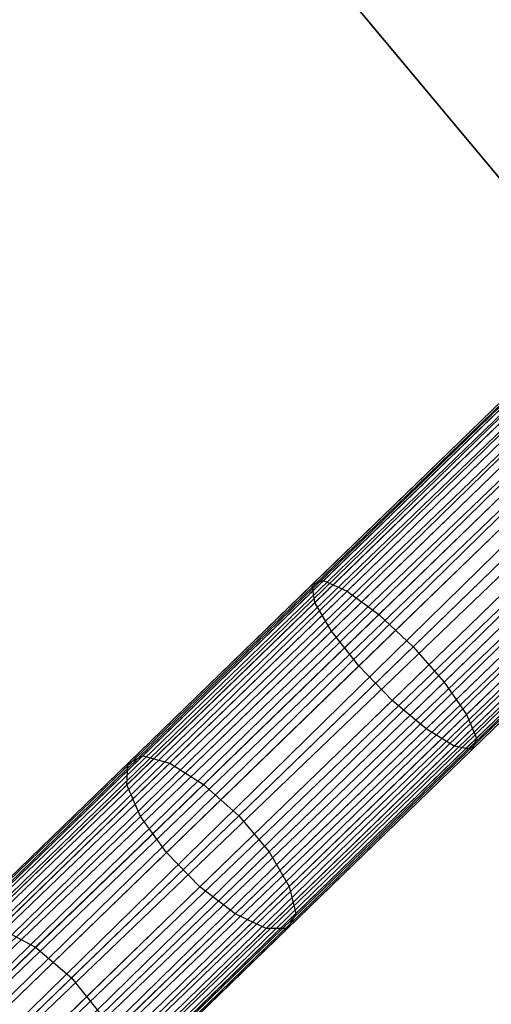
# Model space of a CAD drawing. Extents: x -102 to 102, y -101 to 102.
# Tile 32 of 256: x -51.35 to -47.26, y -49.63 to -41.1. Entities that reach past the tile are written whole.
import ezdxf

# ---------------------------------------------------------------- set-up
doc = ezdxf.new("R2010")
doc.units = 0
doc.header["$LTSCALE"] = 25.4
doc.layers.get('0').update_dxf_attribs({"linetype": 'CONTINUOUS'})

# ---------------------------------------------------------------- blocks, each defined once
blk = doc.blocks.new('NL2500011659_STL')
at = {"color": 0}
for p, q in [((-58.5642, -55.445, -7.3955), (-31.728, -29.4228, -7.6045)), ((-31.728, -29.4228, -7.3955), (-58.5642, -55.445, -7.3955)), ((-58.5642, -55.445, -7.3955), (-31.728, -29.4228, -7.6045)), ((-31.728, -29.4228, -7.3955), (-58.5642, -55.445, -7.3955)), ((-31.6977, -29.454, -7.191), (-58.5642, -55.445, -7.3955)), ((-31.6977, -29.454, -7.191), (-58.5642, -55.445, -7.3955)), ((-31.728, -29.4228, -7.6045), (-58.534, -55.4762, -7.809)), ((-31.728, -29.4228, -7.6045), (-58.534, -55.4762, -7.809)), ((-31.6977, -29.454, -7.809), (-58.534, -55.4762, -7.809)), ((-31.6977, -29.454, -7.809), (-58.534, -55.4762, -7.809)), ((-58.4748, -55.5372, -7), (-31.6977, -29.454, -7.191)), ((-58.4748, -55.5372, -7), (-31.6977, -29.454, -7.191)), ((-58.534, -55.4762, -7.809), (-31.6385, -29.515, -8)), ((-58.534, -55.4762, -7.809), (-31.6385, -29.515, -8)), ((-31.6385, -29.515, -7), (-58.4748, -55.5372, -7)), ((-31.6385, -29.515, -7), (-58.4748, -55.5372, -7)), ((-31.6385, -29.515, -8), (-58.3892, -55.6254, -8.1691)), ((-31.6385, -29.515, -8), (-58.3892, -55.6254, -8.1691)), ((-31.553, -29.6033, -6.8309), (-58.4748, -55.5372, -7)), ((-31.553, -29.6033, -6.8309), (-58.4748, -55.5372, -7)), ((-31.553, -29.6033, -8.1691), (-58.3892, -55.6254, -8.1691)), ((-31.553, -29.6033, -8.1691), (-58.3892, -55.6254, -8.1691)), ((-58.2811, -55.737, -6.691), (-31.553, -29.6033, -6.8309)), ((-58.2811, -55.737, -6.691), (-31.553, -29.6033, -6.8309)), ((-58.3892, -55.6254, -8.1691), (-31.4448, -29.7148, -8.309)), ((-58.3892, -55.6254, -8.1691), (-31.4448, -29.7148, -8.309)), ((-31.4448, -29.7148, -6.691), (-58.2811, -55.737, -6.691)), ((-31.4448, -29.7148, -6.691), (-58.2811, -55.737, -6.691)), ((-31.4448, -29.7148, -8.309), (-58.155, -55.8669, -8.4135)), ((-31.4448, -29.7148, -8.309), (-58.155, -55.8669, -8.4135)), ((-31.3188, -29.8448, -6.5865), (-58.2811, -55.737, -6.691)), ((-31.3188, -29.8448, -6.5865), (-58.2811, -55.737, -6.691)), ((-31.3188, -29.8448, -8.4135), (-58.155, -55.8669, -8.4135)), ((-31.3188, -29.8448, -8.4135), (-58.155, -55.8669, -8.4135)), ((-58.0166, -56.0097, -6.5218), (-31.3188, -29.8448, -6.5865)), ((-58.0166, -56.0097, -6.5218), (-31.3188, -29.8448, -6.5865)), ((-58.155, -55.8669, -8.4135), (-31.1804, -29.9875, -8.4782)), ((-58.155, -55.8669, -8.4135), (-31.1804, -29.9875, -8.4782)), ((-31.1804, -29.9875, -6.5218), (-58.0166, -56.0097, -6.5218)), ((-31.1804, -29.9875, -6.5218), (-58.0166, -56.0097, -6.5218)), ((-31.1804, -29.9875, -8.4782), (-57.8719, -56.1589, -8.5)), ((-31.1804, -29.9875, -8.4782), (-57.8719, -56.1589, -8.5)), ((-31.0356, -30.1368, -6.5), (-57.8719, -56.1589, -6.5)), ((-31.0356, -30.1368, -6.5), (-57.8719, -56.1589, -6.5)), ((-31.0356, -30.1368, -8.5), (-57.8719, -56.1589, -8.5)), ((-31.0356, -30.1368, -8.5), (-57.8719, -56.1589, -8.5)), ((-30.8909, -30.286, -8.4782), (-57.8719, -56.1589, -8.5)), ((-30.8909, -30.286, -8.4782), (-57.8719, -56.1589, -8.5)), ((-30.8909, -30.286, -6.5218), (-57.7272, -56.3082, -6.5218)), ((-30.8909, -30.286, -6.5218), (-57.7272, -56.3082, -6.5218)), ((-30.8909, -30.286, -8.4782), (-57.5887, -56.4509, -8.4135)), ((-30.8909, -30.286, -8.4782), (-57.5887, -56.4509, -8.4135)), ((-30.7525, -30.4288, -6.5865), (-57.7272, -56.3082, -6.5218)), ((-30.7525, -30.4288, -6.5865), (-57.7272, -56.3082, -6.5218)), ((-30.7525, -30.4288, -8.4135), (-57.5887, -56.4509, -8.4135)), ((-30.7525, -30.4288, -8.4135), (-57.5887, -56.4509, -8.4135)), ((-57.4627, -56.5809, -6.691), (-30.7525, -30.4288, -6.5865)), ((-57.4627, -56.5809, -6.691), (-30.7525, -30.4288, -6.5865)), ((-57.5887, -56.4509, -8.4135), (-30.6265, -30.5588, -8.309)), ((-57.5887, -56.4509, -8.4135), (-30.6265, -30.5588, -8.309)), ((-30.6265, -30.5588, -6.691), (-57.4627, -56.5809, -6.691)), ((-30.6265, -30.5588, -6.691), (-57.4627, -56.5809, -6.691)), ((-30.6265, -30.5588, -8.309), (-57.3546, -56.6924, -8.1691)), ((-30.6265, -30.5588, -8.309), (-57.3546, -56.6924, -8.1691)), ((-30.5183, -30.6703, -6.8309), (-57.4627, -56.5809, -6.691)), ((-30.5183, -30.6703, -6.8309), (-57.4627, -56.5809, -6.691)), ((-30.5183, -30.6703, -8.1691), (-57.3546, -56.6924, -8.1691)), ((-30.5183, -30.6703, -8.1691), (-57.3546, -56.6924, -8.1691)), ((-57.269, -56.7807, -7), (-30.5183, -30.6703, -6.8309)), ((-57.269, -56.7807, -7), (-30.5183, -30.6703, -6.8309)), ((-57.3546, -56.6924, -8.1691), (-30.4328, -30.7585, -8)), ((-57.3546, -56.6924, -8.1691), (-30.4328, -30.7585, -8)), ((-30.4328, -30.7585, -7), (-57.269, -56.7807, -7)), ((-30.4328, -30.7585, -7), (-57.269, -56.7807, -7)), ((-30.4328, -30.7585, -8), (-57.2098, -56.8417, -7.809)), ((-30.4328, -30.7585, -8), (-57.2098, -56.8417, -7.809)), ((-30.3736, -30.8195, -7.191), (-57.269, -56.7807, -7)), ((-30.3736, -30.8195, -7.191), (-57.269, -56.7807, -7)), ((-30.3736, -30.8195, -7.809), (-57.2098, -56.8417, -7.809)), ((-30.3736, -30.8195, -7.809), (-57.2098, -56.8417, -7.809)), ((-57.2098, -56.8417, -7.809), (-30.3433, -30.8507, -7.6045)), ((-57.2098, -56.8417, -7.809), (-30.3433, -30.8507, -7.6045)), ((-57.1796, -56.8729, -7.3955), (-30.3736, -30.8195, -7.191)), ((-57.1796, -56.8729, -7.3955), (-30.3736, -30.8195, -7.191)), ((-30.3433, -30.8507, -7.3955), (-57.1796, -56.8729, -7.3955)), ((-30.3433, -30.8507, -7.6045), (-57.1796, -56.8729, -7.3955)), ((-30.3433, -30.8507, -7.6045), (-57.1796, -56.8729, -7.3955)), ((-30.3433, -30.8507, -7.3955), (-57.1796, -56.8729, -7.3955)), ((-50.2051, -38.8667, -308.5), (-47.1606, -42.5111, -308.5)), ((-47.1606, -42.5111, -318), (-50.2051, -38.8667, -318)), ((-50.2051, -38.8667, -308.5), (-47.1606, -42.5111, -308.5)), ((-47.1606, -42.5111, -318), (-50.2051, -38.8667, -318)), ((-48.8153, -45.9918, -307.0709), (-47.1746, -44.4009, -307.4707)), ((-48.8153, -45.9918, -307.0709), (-47.1746, -44.4009, -307.4707)), ((-48.7171, -45.9571, -306.6683), (-47.1102, -44.3989, -307.0599)), ((-48.7171, -45.9571, -306.6683), (-47.1102, -44.3989, -307.0599)), ((-48.7908, -46.147, -307.4558), (-47.1179, -44.5249, -307.8635)), ((-48.7908, -46.147, -307.4558), (-47.1179, -44.5249, -307.8635)), ((-48.5132, -46.049, -306.3177), (-46.9357, -44.5193, -306.7021)), ((-48.5132, -46.049, -306.3177), (-46.9357, -44.5193, -306.7021)), ((-48.2388, -46.2515, -306.0798), (-46.6813, -44.7412, -306.4594)), ((-48.2388, -46.2515, -306.0798), (-46.6813, -44.7412, -306.4594)), ((-48.6479, -46.396, -307.7567), (-46.9498, -44.7494, -308.1705)), ((-48.6479, -46.396, -307.7567), (-46.9498, -44.7494, -308.1705)), ((-48.4112, -46.6957, -307.9213), (-46.6993, -45.0357, -308.3385)), ((-48.4112, -46.6957, -307.9213), (-46.6993, -45.0357, -308.3385)), ((-46.391, -45.0263, -306.3735), (-47.9415, -46.5298, -305.9957)), ((-46.391, -45.0263, -306.3735), (-47.9415, -46.5298, -305.9957)), ((-48.1218, -46.9942, -307.9213), (-46.4098, -45.3342, -308.3385)), ((-48.1218, -46.9942, -307.9213), (-46.4098, -45.3342, -308.3385)), ((-47.6725, -46.8355, -306.0798), (-46.115, -45.3252, -306.4594)), ((-47.6725, -46.8355, -306.0798), (-46.115, -45.3252, -306.4594)), ((-47.8295, -47.24, -307.7567), (-46.1314, -45.5933, -308.1705)), ((-47.8295, -47.24, -307.7567), (-46.1314, -45.5933, -308.1705)), ((-47.4785, -47.116, -306.3177), (-45.901, -45.5863, -306.7021)), ((-47.4785, -47.116, -306.3177), (-45.901, -45.5863, -306.7021)), ((-47.5851, -47.3905, -307.4558), (-45.9122, -45.7683, -307.8635)), ((-47.5851, -47.3905, -307.4558), (-45.9122, -45.7683, -307.8635)), ((-47.3929, -47.3226, -306.6683), (-45.7861, -45.7645, -307.0599)), ((-47.3929, -47.3226, -306.6683), (-45.7861, -45.7645, -307.0599)), ((-47.4306, -47.4197, -307.0709), (-45.79, -45.8289, -307.4707)), ((-47.4306, -47.4197, -307.0709), (-45.79, -45.8289, -307.4707)), ((-50.4119, -47.54, -306.4105), (-48.8153, -45.9918, -307.0709)), ((-50.4119, -47.54, -306.4105), (-48.8153, -45.9918, -307.0709)), ((-50.2809, -47.4734, -306.0215), (-48.7171, -45.9571, -306.6683)), ((-50.2809, -47.4734, -306.0215), (-48.7171, -45.9571, -306.6683)), ((-48.8153, -45.9918, -307.0709), (-48.7171, -45.9571, -306.6683)), ((-48.8153, -45.9918, -307.0709), (-48.7171, -45.9571, -306.6683)), ((-48.7908, -46.147, -307.4558), (-48.8153, -45.9918, -307.0709)), ((-48.7908, -46.147, -307.4558), (-48.8153, -45.9918, -307.0709)), ((-48.7171, -45.9571, -306.6683), (-48.5132, -46.049, -306.3177)), ((-48.7171, -45.9571, -306.6683), (-48.5132, -46.049, -306.3177)), ((-50.0484, -47.5376, -305.6828), (-48.5132, -46.049, -306.3177)), ((-50.0484, -47.5376, -305.6828), (-48.5132, -46.049, -306.3177)), ((-48.5132, -46.049, -306.3177), (-48.2388, -46.2515, -306.0798)), ((-48.5132, -46.049, -306.3177), (-48.2388, -46.2515, -306.0798)), ((-50.4188, -47.7257, -306.7825), (-48.7908, -46.147, -307.4558)), ((-50.4188, -47.7257, -306.7825), (-48.7908, -46.147, -307.4558)), ((-48.6479, -46.396, -307.7567), (-48.7908, -46.147, -307.4558)), ((-48.6479, -46.396, -307.7567), (-48.7908, -46.147, -307.4558)), ((-49.7546, -47.7213, -305.4529), (-48.2388, -46.2515, -306.0798)), ((-49.7546, -47.7213, -305.4529), (-48.2388, -46.2515, -306.0798)), ((-48.2388, -46.2515, -306.0798), (-47.9415, -46.5298, -305.9957)), ((-48.2388, -46.2515, -306.0798), (-47.9415, -46.5298, -305.9957)), ((-50.3005, -47.9985, -307.0731), (-48.6479, -46.396, -307.7567)), ((-50.3005, -47.9985, -307.0731), (-48.6479, -46.396, -307.7567)), ((-48.4112, -46.6957, -307.9213), (-48.6479, -46.396, -307.7567)), ((-48.4112, -46.6957, -307.9213), (-48.6479, -46.396, -307.7567)), ((-47.9415, -46.5298, -305.9957), (-49.4504, -47.9929, -305.3716)), ((-47.9415, -46.5298, -305.9957), (-49.4504, -47.9929, -305.3716)), ((-47.9415, -46.5298, -305.9957), (-47.6725, -46.8355, -306.0798)), ((-47.9415, -46.5298, -305.9957), (-47.6725, -46.8355, -306.0798)), ((-50.0773, -48.3111, -307.2322), (-48.4112, -46.6957, -307.9213)), ((-50.0773, -48.3111, -307.2322), (-48.4112, -46.6957, -307.9213)), ((-48.1218, -46.9942, -307.9213), (-48.4112, -46.6957, -307.9213)), ((-48.1218, -46.9942, -307.9213), (-48.4112, -46.6957, -307.9213)), ((-49.1883, -48.3053, -305.4529), (-47.6725, -46.8355, -306.0798)), ((-49.1883, -48.3053, -305.4529), (-47.6725, -46.8355, -306.0798)), ((-47.6725, -46.8355, -306.0798), (-47.4785, -47.116, -306.3177)), ((-47.6725, -46.8355, -306.0798), (-47.4785, -47.116, -306.3177)), ((-49.7878, -48.6097, -307.2322), (-48.1218, -46.9942, -307.9213)), ((-49.7878, -48.6097, -307.2322), (-48.1218, -46.9942, -307.9213)), ((-47.8295, -47.24, -307.7567), (-48.1218, -46.9942, -307.9213)), ((-47.8295, -47.24, -307.7567), (-48.1218, -46.9942, -307.9213)), ((-49.0137, -48.6046, -305.6828), (-47.4785, -47.116, -306.3177)), ((-49.0137, -48.6046, -305.6828), (-47.4785, -47.116, -306.3177)), ((-47.4785, -47.116, -306.3177), (-47.3929, -47.3226, -306.6683)), ((-47.4785, -47.116, -306.3177), (-47.3929, -47.3226, -306.6683)), ((-49.4821, -48.8424, -307.0731), (-47.8295, -47.24, -307.7567)), ((-49.4821, -48.8424, -307.0731), (-47.8295, -47.24, -307.7567)), ((-47.5851, -47.3905, -307.4558), (-47.8295, -47.24, -307.7567)), ((-47.5851, -47.3905, -307.4558), (-47.8295, -47.24, -307.7567)), ((-48.9567, -48.839, -306.0215), (-47.3929, -47.3226, -306.6683)), ((-48.9567, -48.839, -306.0215), (-47.3929, -47.3226, -306.6683)), ((-47.3929, -47.3226, -306.6683), (-47.4306, -47.4197, -307.0709)), ((-47.3929, -47.3226, -306.6683), (-47.4306, -47.4197, -307.0709)), ((-49.2131, -48.9691, -306.7825), (-47.5851, -47.3905, -307.4558)), ((-49.2131, -48.9691, -306.7825), (-47.5851, -47.3905, -307.4558)), ((-49.0273, -48.9679, -306.4105), (-47.4306, -47.4197, -307.0709)), ((-49.0273, -48.9679, -306.4105), (-47.4306, -47.4197, -307.0709)), ((-47.4306, -47.4197, -307.0709), (-47.5851, -47.3905, -307.4558)), ((-47.4306, -47.4197, -307.0709), (-47.5851, -47.3905, -307.4558)), ((-51.9433, -49.0249, -305.4983), (-50.4119, -47.54, -306.4105)), ((-51.9433, -49.0249, -305.4983), (-50.4119, -47.54, -306.4105)), ((-51.7808, -48.9278, -305.128), (-50.2809, -47.4734, -306.0215)), ((-51.7808, -48.9278, -305.128), (-50.2809, -47.4734, -306.0215)), ((-51.5208, -48.9654, -304.8056), (-50.0484, -47.5376, -305.6828)), ((-51.5208, -48.9654, -304.8056), (-50.0484, -47.5376, -305.6828)), ((-50.4188, -47.7257, -306.7825), (-50.4119, -47.54, -306.4105)), ((-50.4188, -47.7257, -306.7825), (-50.4119, -47.54, -306.4105)), ((-50.4119, -47.54, -306.4105), (-50.2809, -47.4734, -306.0215)), ((-50.4119, -47.54, -306.4105), (-50.2809, -47.4734, -306.0215)), ((-50.2809, -47.4734, -306.0215), (-50.0484, -47.5376, -305.6828)), ((-50.2809, -47.4734, -306.0215), (-50.0484, -47.5376, -305.6828)), ((-50.0484, -47.5376, -305.6828), (-49.7546, -47.7213, -305.4529)), ((-50.0484, -47.5376, -305.6828), (-49.7546, -47.7213, -305.4529)), ((-51.9804, -49.2398, -305.8523), (-50.4188, -47.7257, -306.7825)), ((-51.9804, -49.2398, -305.8523), (-50.4188, -47.7257, -306.7825)), ((-51.2084, -49.1311, -304.5868), (-49.7546, -47.7213, -305.4529)), ((-51.2084, -49.1311, -304.5868), (-49.7546, -47.7213, -305.4529)), ((-50.3005, -47.9985, -307.0731), (-50.4188, -47.7257, -306.7825)), ((-50.3005, -47.9985, -307.0731), (-50.4188, -47.7257, -306.7825)), ((-49.7546, -47.7213, -305.4529), (-49.4504, -47.9929, -305.3716)), ((-49.7546, -47.7213, -305.4529), (-49.4504, -47.9929, -305.3716)), ((-51.8855, -49.5354, -306.1289), (-50.3005, -47.9985, -307.0731)), ((-51.8855, -49.5354, -306.1289), (-50.3005, -47.9985, -307.0731)), ((-49.4504, -47.9929, -305.3716), (-50.8976, -49.3963, -304.5094)), ((-49.4504, -47.9929, -305.3716), (-50.8976, -49.3963, -304.5094)), ((-50.0773, -48.3111, -307.2322), (-50.3005, -47.9985, -307.0731)), ((-50.0773, -48.3111, -307.2322), (-50.3005, -47.9985, -307.0731)), ((-49.4504, -47.9929, -305.3716), (-49.1883, -48.3053, -305.4529)), ((-49.4504, -47.9929, -305.3716), (-49.1883, -48.3053, -305.4529)), ((-51.6752, -49.8606, -306.2803), (-50.0773, -48.3111, -307.2322)), ((-51.6752, -49.8606, -306.2803), (-50.0773, -48.3111, -307.2322)), ((-50.6422, -49.7151, -304.5868), (-49.1883, -48.3053, -305.4529)), ((-50.6422, -49.7151, -304.5868), (-49.1883, -48.3053, -305.4529)), ((-49.7878, -48.6097, -307.2322), (-50.0773, -48.3111, -307.2322)), ((-49.7878, -48.6097, -307.2322), (-50.0773, -48.3111, -307.2322)), ((-49.1883, -48.3053, -305.4529), (-49.0137, -48.6046, -305.6828)), ((-49.1883, -48.3053, -305.4529), (-49.0137, -48.6046, -305.6828)), ((-51.3857, -50.1591, -306.2803), (-49.7878, -48.6097, -307.2322)), ((-51.3857, -50.1591, -306.2803), (-49.7878, -48.6097, -307.2322)), ((-50.4862, -50.0324, -304.8056), (-49.0137, -48.6046, -305.6828)), ((-50.4862, -50.0324, -304.8056), (-49.0137, -48.6046, -305.6828)), ((-49.4821, -48.8424, -307.0731), (-49.7878, -48.6097, -307.2322)), ((-49.4821, -48.8424, -307.0731), (-49.7878, -48.6097, -307.2322)), ((-49.0137, -48.6046, -305.6828), (-48.9567, -48.839, -306.0215)), ((-49.0137, -48.6046, -305.6828), (-48.9567, -48.839, -306.0215)), ((-51.0672, -50.3794, -306.1289), (-49.4821, -48.8424, -307.0731)), ((-51.0672, -50.3794, -306.1289), (-49.4821, -48.8424, -307.0731)), ((-50.4566, -50.2934, -305.128), (-48.9567, -48.839, -306.0215)), ((-50.4566, -50.2934, -305.128), (-48.9567, -48.839, -306.0215)), ((-49.2131, -48.9691, -306.7825), (-49.4821, -48.8424, -307.0731)), ((-49.2131, -48.9691, -306.7825), (-49.4821, -48.8424, -307.0731)), ((-48.9567, -48.839, -306.0215), (-49.0273, -48.9679, -306.4105)), ((-48.9567, -48.839, -306.0215), (-49.0273, -48.9679, -306.4105)), ((-51.5208, -48.9654, -304.8056), (-51.2084, -49.1311, -304.5868)), ((-51.5208, -48.9654, -304.8056), (-51.2084, -49.1311, -304.5868)), ((-50.7746, -50.4833, -305.8523), (-49.2131, -48.9691, -306.7825)), ((-50.7746, -50.4833, -305.8523), (-49.2131, -48.9691, -306.7825)), ((-50.5587, -50.4529, -305.4983), (-49.0273, -48.9679, -306.4105)), ((-50.5587, -50.4529, -305.4983), (-49.0273, -48.9679, -306.4105)), ((-49.0273, -48.9679, -306.4105), (-49.2131, -48.9691, -306.7825)), ((-49.0273, -48.9679, -306.4105), (-49.2131, -48.9691, -306.7825)), ((-52.581, -50.462, -303.4933), (-51.2084, -49.1311, -304.5868)), ((-52.581, -50.462, -303.4933), (-51.2084, -49.1311, -304.5868)), ((-51.2084, -49.1311, -304.5868), (-50.8976, -49.3963, -304.5094)), ((-51.2084, -49.1311, -304.5868), (-50.8976, -49.3963, -304.5094)), ((-50.8976, -49.3963, -304.5094), (-52.264, -50.7211, -303.4208)), ((-50.8976, -49.3963, -304.5094), (-52.264, -50.7211, -303.4208)), ((-50.8976, -49.3963, -304.5094), (-50.6422, -49.7151, -304.5868)), ((-50.8976, -49.3963, -304.5094), (-50.6422, -49.7151, -304.5868))]:
    blk.add_line(p, q, dxfattribs=at)

msp = doc.modelspace()

# ---------------------------------------------------------------- block references
at = {"color": 0}
msp.add_blockref('NL2500011659_STL', (0, 0), dxfattribs=at)

doc.saveas('drawing.dxf')
